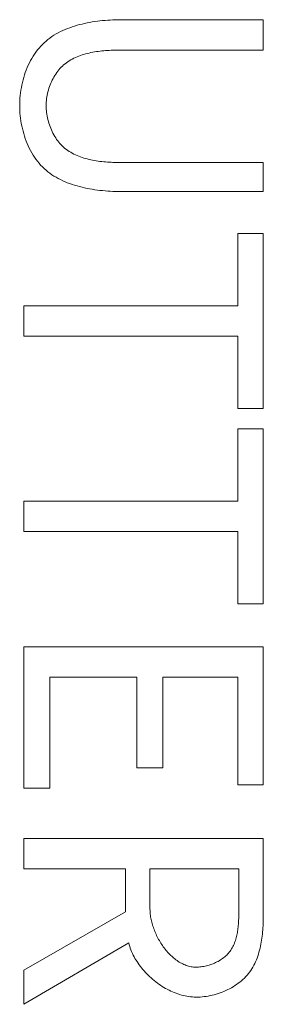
# Model space of a CAD drawing. Header units: millimetres. Extents: x 3925 to 5043, y -86 to 778.
# Tile 8 of 25: x 4345.78 to 4347.26, y 292.41 to 298.37. Entities that reach past the tile are written whole.
import ezdxf

# ---------------------------------------------------------------- set-up
doc = ezdxf.new("R2010")
doc.units = ezdxf.units.MM
doc.header["$LTSCALE"] = 46.255
doc.layers.add('H30K-TOP-COVDXF_CONTINUOUS_LINE', color=7, linetype='CONTINUOUS')

msp = doc.modelspace()

# ---------------------------------------------------------------- linework, layer by layer
at = {"layer": 'H30K-TOP-COVDXF_CONTINUOUS_LINE', "color": 7, "linetype": 'Continuous', "lineweight": 0}
for p, q in [((4347.2555, 298.3687), (4346.4069, 298.3687)), ((4347.2555, 298.1851), (4347.2555, 298.3687)), ((4346.3903, 298.1851), (4347.2555, 298.1851)), ((4347.2555, 297.3286), (4347.2555, 297.5042)), ((4346.4069, 297.3286), (4347.2555, 297.3286)), ((4347.2555, 297.076), (4347.1016, 297.076)), ((4347.1016, 297.076), (4347.1016, 296.6379)), ((4347.2555, 296.0162), (4347.2555, 297.076)), ((4347.1016, 296.6379), (4345.8089, 296.6379)), ((4345.8089, 296.6379), (4345.8089, 296.4543)), ((4345.8089, 296.4543), (4347.1016, 296.4543)), ((4347.1016, 296.4543), (4347.1016, 296.0162)), ((4347.1016, 296.0162), (4347.2555, 296.0162)), ((4347.2555, 295.8938), (4347.1016, 295.8938)), ((4347.1016, 295.8938), (4347.1016, 295.4557)), ((4347.2555, 294.834), (4347.2555, 295.8938)), ((4347.1016, 295.4557), (4345.8089, 295.4557)), ((4345.8089, 295.4557), (4345.8089, 295.2721)), ((4345.8089, 295.2721), (4347.1016, 295.2721)), ((4347.1016, 295.2721), (4347.1016, 294.834)), ((4347.1016, 294.834), (4347.2555, 294.834)), ((4347.2555, 294.5754), (4345.8089, 294.5754)), ((4345.8089, 294.5754), (4345.8089, 293.7189)), ((4347.2555, 293.7406), (4347.2555, 294.5754)), ((4345.9648, 294.3919), (4346.4917, 294.3919)), ((4345.9648, 293.7189), (4345.9648, 294.3919)), ((4346.4917, 294.3919), (4346.4917, 293.8432)), ((4346.6477, 294.3919), (4347.1016, 294.3919)), ((4346.6477, 293.8432), (4346.6477, 294.3919)), ((4347.1016, 294.3919), (4347.1016, 293.7406)), ((4346.4917, 293.8432), (4346.6477, 293.8432)), ((4345.8089, 293.7189), (4345.9648, 293.7189)), ((4347.1016, 293.7406), (4347.2555, 293.7406)), ((4347.2555, 293.4149), (4345.8089, 293.4149)), ((4345.8089, 293.4149), (4345.8089, 293.2314)), ((4345.8089, 293.2314), (4346.4227, 293.2314)), ((4346.4227, 293.2314), (4346.4227, 292.9709)), ((4346.5707, 293.2314), (4347.1075, 293.2314)), ((4346.5707, 292.9886), (4346.5707, 293.2314)), ((4346.4227, 292.9709), (4345.8089, 292.6196)), ((4345.8089, 292.4123), (4346.4424, 292.7834)), ((4345.8089, 292.6196), (4345.8089, 292.4123))]:
    msp.add_line(p, q, dxfattribs=at)
for points in [[(4346.4069, 298.3687), (4346.3919, 298.3686), (4346.3767, 298.3684), (4346.3614, 298.3679), (4346.346, 298.3673), (4346.3306, 298.3666), (4346.315, 298.3656), (4346.2995, 298.3644), (4346.2839, 298.3629), (4346.2682, 298.3613), (4346.2526, 298.3594), (4346.237, 298.3573), (4346.2215, 298.3549), (4346.2059, 298.3522), (4346.1905, 298.3493), (4346.1751, 298.3461), (4346.1598, 298.3426), (4346.1447, 298.3388), (4346.1297, 298.3346), (4346.1148, 298.3302), (4346.1001, 298.3255), (4346.0855, 298.3204), (4346.0712, 298.3149), (4346.0571, 298.3091), (4346.0432, 298.303), (4346.0295, 298.2964), (4346.0161, 298.2895), (4346.003, 298.2822), (4345.9902, 298.2745), (4345.9777, 298.2664), (4345.9655, 298.2579), (4345.9537, 298.2489), (4345.9422, 298.2396), (4345.9311, 298.2297), (4345.9204, 298.2194), (4345.91, 298.2085), (4345.9, 298.1972), (4345.8904, 298.1854), (4345.8812, 298.1732), (4345.8724, 298.1607), (4345.8641, 298.1478), (4345.8561, 298.1345), (4345.8486, 298.1209), (4345.8415, 298.1071), (4345.8348, 298.0929), (4345.8286, 298.0786), (4345.8227, 298.064), (4345.8172, 298.0492), (4345.8122, 298.0342), (4345.8075, 298.0191), (4345.8033, 298.0039), (4345.7995, 297.9885), (4345.7961, 297.9731), (4345.7931, 297.9576), (4345.7904, 297.9421), (4345.7882, 297.9266), (4345.7864, 297.9111), (4345.785, 297.8956), (4345.784, 297.8802), (4345.7834, 297.8649), (4345.7832, 297.8496)], [(4345.9431, 297.8496), (4345.9433, 297.86), (4345.9438, 297.8704), (4345.9446, 297.8808), (4345.9458, 297.8912), (4345.9473, 297.9017), (4345.9491, 297.9122), (4345.9513, 297.9226), (4345.9538, 297.933), (4345.9566, 297.9433), (4345.9597, 297.9536), (4345.9631, 297.9638), (4345.9668, 297.9738), (4345.9708, 297.9838), (4345.9751, 297.9936), (4345.9797, 298.0032), (4345.9846, 298.0127), (4345.9898, 298.022), (4345.9952, 298.0311), (4346.001, 298.04), (4346.007, 298.0486), (4346.0133, 298.057), (4346.0198, 298.0651), (4346.0266, 298.073), (4346.0337, 298.0805), (4346.041, 298.0877), (4346.0489, 298.0948), (4346.057, 298.1016), (4346.0654, 298.108), (4346.074, 298.1141), (4346.0828, 298.1199), (4346.0919, 298.1254), (4346.1011, 298.1305), (4346.1106, 298.1354), (4346.1202, 298.14), (4346.13, 298.1443), (4346.14, 298.1483), (4346.1502, 298.152), (4346.1604, 298.1555), (4346.1709, 298.1588), (4346.1814, 298.1618), (4346.192, 298.1646), (4346.2028, 298.1671), (4346.2136, 298.1695), (4346.2245, 298.1716), (4346.2355, 298.1736), (4346.2465, 298.1754), (4346.2576, 298.1769), (4346.2687, 298.1784), (4346.2799, 298.1796), (4346.291, 298.1807), (4346.3022, 298.1817), (4346.3133, 298.1825), (4346.3245, 298.1832), (4346.3356, 298.1838), (4346.3466, 298.1842), (4346.3577, 298.1846), (4346.3686, 298.1848), (4346.3795, 298.185), (4346.3903, 298.1851)], [(4345.7832, 297.8496), (4345.7834, 297.8343), (4345.784, 297.8189), (4345.785, 297.8035), (4345.7864, 297.7879), (4345.7882, 297.7723), (4345.7904, 297.7567), (4345.793, 297.7412), (4345.796, 297.7256), (4345.7994, 297.7101), (4345.8032, 297.6947), (4345.8075, 297.6794), (4345.8121, 297.6642), (4345.8171, 297.6492), (4345.8226, 297.6343), (4345.8284, 297.6196), (4345.8347, 297.6052), (4345.8414, 297.591), (4345.8485, 297.5771), (4345.856, 297.5634), (4345.864, 297.5501), (4345.8723, 297.5371), (4345.8811, 297.5245), (4345.8903, 297.5123), (4345.8999, 297.5004), (4345.9099, 297.489), (4345.9204, 297.4781), (4345.9311, 297.4678), (4345.9422, 297.458), (4345.9537, 297.4486), (4345.9655, 297.4396), (4345.9776, 297.4311), (4345.9901, 297.423), (4346.003, 297.4152), (4346.0161, 297.4079), (4346.0294, 297.401), (4346.0431, 297.3945), (4346.057, 297.3883), (4346.0711, 297.3825), (4346.0855, 297.3771), (4346.1, 297.3719), (4346.1147, 297.3672), (4346.1296, 297.3627), (4346.1446, 297.3586), (4346.1598, 297.3548), (4346.1751, 297.3513), (4346.1904, 297.3481), (4346.2059, 297.3451), (4346.2214, 297.3425), (4346.237, 297.3401), (4346.2526, 297.3379), (4346.2682, 297.336), (4346.2838, 297.3344), (4346.2994, 297.3329), (4346.315, 297.3317), (4346.3306, 297.3307), (4346.346, 297.3299), (4346.3614, 297.3293), (4346.3767, 297.3289), (4346.3919, 297.3287), (4346.4069, 297.3286)], [(4347.2555, 297.5042), (4346.3903, 297.5043), (4346.3794, 297.5044), (4346.3685, 297.5046), (4346.3576, 297.5049), (4346.3465, 297.5053), (4346.3354, 297.5058), (4346.3243, 297.5064), (4346.3131, 297.5072), (4346.302, 297.508), (4346.2908, 297.5091), (4346.2796, 297.5102), (4346.2684, 297.5116), (4346.2573, 297.5131), (4346.2462, 297.5148), (4346.2352, 297.5166), (4346.2242, 297.5187), (4346.2132, 297.5209), (4346.2024, 297.5234), (4346.1916, 297.526), (4346.181, 297.5289), (4346.1705, 297.532), (4346.1601, 297.5354), (4346.1498, 297.539), (4346.1397, 297.5429), (4346.1297, 297.547), (4346.1199, 297.5514), (4346.1103, 297.5561), (4346.1008, 297.561), (4346.0916, 297.5663), (4346.0826, 297.5718), (4346.0738, 297.5777), (4346.0652, 297.5839), (4346.0569, 297.5904), (4346.0488, 297.5972), (4346.041, 297.6044), (4346.0336, 297.6119), (4346.0264, 297.6197), (4346.0195, 297.6277), (4346.0129, 297.6361), (4346.0066, 297.6448), (4346.0006, 297.6537), (4345.9948, 297.6629), (4345.9893, 297.6722), (4345.9842, 297.6818), (4345.9793, 297.6916), (4345.9747, 297.7016), (4345.9704, 297.7117), (4345.9664, 297.7219), (4345.9628, 297.7323), (4345.9594, 297.7428), (4345.9563, 297.7533), (4345.9536, 297.764), (4345.9511, 297.7747), (4345.949, 297.7854), (4345.9472, 297.7962), (4345.9457, 297.8069), (4345.9446, 297.8177), (4345.9438, 297.8284), (4345.9433, 297.839), (4345.9431, 297.8496)], [(4346.849, 292.4557), (4346.861, 292.4559), (4346.8731, 292.4565), (4346.8852, 292.4574), (4346.8974, 292.4587), (4346.9096, 292.4603), (4346.9218, 292.4623), (4346.934, 292.4647), (4346.9462, 292.4674), (4346.9584, 292.4704), (4346.9704, 292.4738), (4346.9824, 292.4775), (4346.9943, 292.4815), (4347.0061, 292.4859), (4347.0178, 292.4906), (4347.0293, 292.4957), (4347.0406, 292.501), (4347.0518, 292.5067), (4347.0628, 292.5127), (4347.0735, 292.519), (4347.084, 292.5256), (4347.0943, 292.5325), (4347.1043, 292.5397), (4347.1141, 292.5471), (4347.1235, 292.5549), (4347.1326, 292.563), (4347.1414, 292.5714), (4347.1498, 292.58), (4347.1578, 292.5889), (4347.1655, 292.5981), (4347.1728, 292.6076), (4347.1797, 292.6174), (4347.1863, 292.6275), (4347.1924, 292.6378), (4347.1982, 292.6483), (4347.2037, 292.659), (4347.2088, 292.6699), (4347.2135, 292.681), (4347.218, 292.6923), (4347.2221, 292.7038), (4347.2259, 292.7154), (4347.2295, 292.7272), (4347.2327, 292.739), (4347.2357, 292.751), (4347.2384, 292.7631), (4347.2409, 292.7753), (4347.2431, 292.7876), (4347.2451, 292.7999), (4347.2469, 292.8123), (4347.2485, 292.8248), (4347.2499, 292.8373), (4347.2511, 292.8497), (4347.2522, 292.8622), (4347.2531, 292.8747), (4347.2538, 292.8872), (4347.2544, 292.8996), (4347.2548, 292.9121), (4347.2551, 292.9244), (4347.2554, 292.9367), (4347.2555, 292.9489), (4347.2555, 293.4149)], [(4347.1075, 293.2314), (4347.1075, 292.9723), (4347.1074, 292.9641), (4347.1074, 292.9557), (4347.1072, 292.9474), (4347.107, 292.939), (4347.1068, 292.9306), (4347.1064, 292.9221), (4347.106, 292.9137), (4347.1055, 292.9052), (4347.1049, 292.8968), (4347.1042, 292.8883), (4347.1034, 292.8799), (4347.1025, 292.8715), (4347.1014, 292.8632), (4347.1002, 292.8548), (4347.0988, 292.8466), (4347.0973, 292.8384), (4347.0956, 292.8302), (4347.0938, 292.8222), (4347.0918, 292.8142), (4347.0895, 292.8063), (4347.0871, 292.7985), (4347.0845, 292.7908), (4347.0816, 292.7833), (4347.0786, 292.7758), (4347.0753, 292.7685), (4347.0717, 292.7614), (4347.0679, 292.7543), (4347.0639, 292.7475), (4347.0595, 292.7408), (4347.0549, 292.7342), (4347.0501, 292.7279), (4347.045, 292.7219), (4347.0397, 292.7161), (4347.0342, 292.7104), (4347.0284, 292.705), (4347.0224, 292.6997), (4347.0161, 292.6946), (4347.0097, 292.6897), (4347.0031, 292.6851), (4346.9963, 292.6806), (4346.9893, 292.6763), (4346.9822, 292.6722), (4346.9749, 292.6684), (4346.9675, 292.6647), (4346.96, 292.6613), (4346.9523, 292.6581), (4346.9446, 292.6551), (4346.9368, 292.6523), (4346.9289, 292.6497), (4346.921, 292.6474), (4346.913, 292.6453), (4346.905, 292.6435), (4346.897, 292.6419), (4346.8889, 292.6405), (4346.8809, 292.6394), (4346.8729, 292.6385), (4346.8649, 292.6379), (4346.8569, 292.6375), (4346.849, 292.6373)], [(4346.849, 292.6373), (4346.8414, 292.6375), (4346.8339, 292.638), (4346.8264, 292.6389), (4346.8189, 292.64), (4346.8115, 292.6415), (4346.8042, 292.6433), (4346.7969, 292.6454), (4346.7896, 292.6478), (4346.7824, 292.6505), (4346.7753, 292.6535), (4346.7683, 292.6567), (4346.7613, 292.6603), (4346.7544, 292.664), (4346.7476, 292.668), (4346.7408, 292.6723), (4346.7341, 292.6768), (4346.7276, 292.6815), (4346.7211, 292.6865), (4346.7147, 292.6917), (4346.7084, 292.697), (4346.7021, 292.7026), (4346.696, 292.7084), (4346.69, 292.7143), (4346.6841, 292.7204), (4346.6784, 292.7267), (4346.6727, 292.7332), (4346.6672, 292.7398), (4346.6617, 292.7466), (4346.6564, 292.7535), (4346.6512, 292.7605), (4346.6462, 292.7677), (4346.6413, 292.7749), (4346.6365, 292.7823), (4346.6319, 292.7898), (4346.6274, 292.7974), (4346.623, 292.8051), (4346.6188, 292.8128), (4346.6148, 292.8206), (4346.6109, 292.8285), (4346.6072, 292.8365), (4346.6036, 292.8445), (4346.6002, 292.8525), (4346.597, 292.8606), (4346.5939, 292.8687), (4346.591, 292.8768), (4346.5883, 292.885), (4346.5858, 292.8931), (4346.5834, 292.9013), (4346.5813, 292.9094), (4346.5793, 292.9175), (4346.5775, 292.9256), (4346.576, 292.9337), (4346.5746, 292.9417), (4346.5734, 292.9497), (4346.5724, 292.9576), (4346.5717, 292.9655), (4346.5711, 292.9733), (4346.5708, 292.981), (4346.5707, 292.9886)], [(4346.4424, 292.7834), (4346.4452, 292.7728), (4346.4483, 292.7623), (4346.4518, 292.7518), (4346.4556, 292.7414), (4346.4599, 292.731), (4346.4644, 292.7207), (4346.4693, 292.7105), (4346.4746, 292.7004), (4346.4801, 292.6903), (4346.486, 292.6804), (4346.4922, 292.6705), (4346.4986, 292.6608), (4346.5054, 292.6512), (4346.5124, 292.6417), (4346.5197, 292.6324), (4346.5272, 292.6232), (4346.535, 292.6142), (4346.543, 292.6053), (4346.5513, 292.5967), (4346.5598, 292.5882), (4346.5684, 292.5798), (4346.5773, 292.5717), (4346.5864, 292.5638), (4346.5957, 292.5561), (4346.6051, 292.5486), (4346.6147, 292.5414), (4346.6245, 292.5343), (4346.6344, 292.5276), (4346.6444, 292.521), (4346.6546, 292.5148), (4346.6649, 292.5088), (4346.6753, 292.5031), (4346.6858, 292.4976), (4346.6963, 292.4925), (4346.707, 292.4877), (4346.7178, 292.4831), (4346.7286, 292.4789), (4346.7394, 292.475), (4346.7503, 292.4715), (4346.7613, 292.4683), (4346.7722, 292.4654), (4346.7832, 292.4629), (4346.7942, 292.4607), (4346.8052, 292.459), (4346.8162, 292.4576), (4346.8272, 292.4566), (4346.8381, 292.4559), (4346.849, 292.4557)]]:
    msp.add_lwpolyline(points, dxfattribs=at)

doc.saveas('drawing.dxf')
